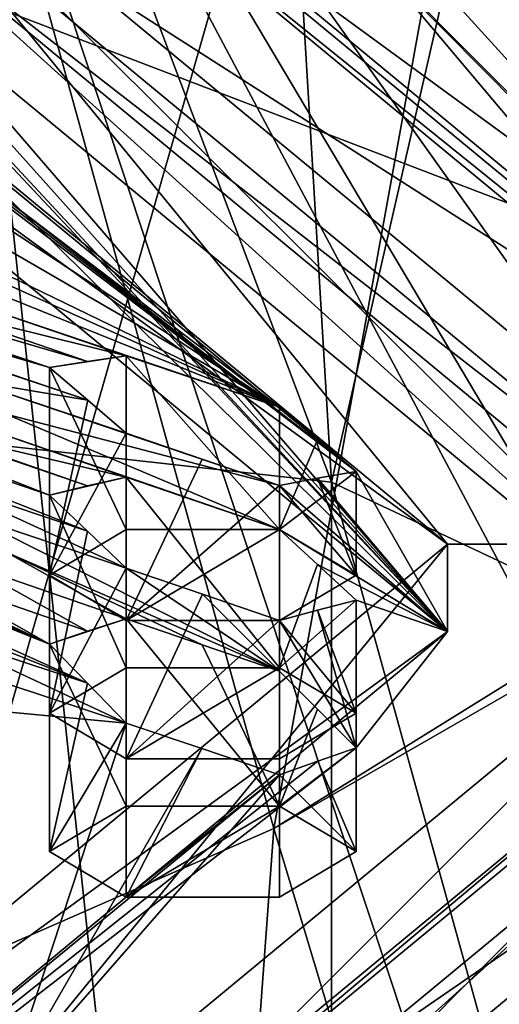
# Model space of a CAD drawing. Header units: millimetres. Extents: x -128 to 128, y 0 to 228.
# Tile 216 of 233: x 4.727 to 5.593, y 200.308 to 202.086. Entities that reach past the tile are written whole.
import ezdxf

# ---------------------------------------------------------------- set-up
doc = ezdxf.new("R2010")
doc.units = ezdxf.units.MM
doc.header["$LTSCALE"] = 65.185185
for name, color, linetype in [('101', 7, 'CONTINUOUS'), ('106', 7, 'CONTINUOUS'), ('109', 7, 'CONTINUOUS'), ('111', 7, 'CONTINUOUS'), ('117', 7, 'CONTINUOUS'), ('121', 7, 'CONTINUOUS'), ('210', 7, 'CONTINUOUS'), ('212', 7, 'CONTINUOUS'), ('214', 7, 'CONTINUOUS'), ('223', 7, 'CONTINUOUS'), ('225', 7, 'CONTINUOUS'), ('226', 7, 'CONTINUOUS'), ('228', 7, 'CONTINUOUS'), ('2282', 7, 'CONTINUOUS'), ('229', 7, 'CONTINUOUS'), ('230', 7, 'CONTINUOUS'), ('258', 7, 'CONTINUOUS'), ('269', 7, 'CONTINUOUS'), ('278', 7, 'CONTINUOUS'), ('608', 7, 'CONTINUOUS'), ('610', 7, 'CONTINUOUS'), ('612', 7, 'CONTINUOUS'), ('635', 7, 'CONTINUOUS'), ('773', 7, 'CONTINUOUS'), ('777', 7, 'CONTINUOUS'), ('778', 7, 'CONTINUOUS'), ('779', 7, 'CONTINUOUS'), ('780', 7, 'CONTINUOUS'), ('781', 7, 'CONTINUOUS'), ('906', 7, 'CONTINUOUS'), ('907', 7, 'CONTINUOUS'), ('909', 7, 'CONTINUOUS'), ('911', 7, 'CONTINUOUS'), ('912', 7, 'CONTINUOUS'), ('913', 7, 'CONTINUOUS'), ('914', 7, 'CONTINUOUS'), ('916', 7, 'CONTINUOUS'), ('917', 7, 'CONTINUOUS'), ('918', 7, 'CONTINUOUS'), ('919', 7, 'CONTINUOUS'), ('923', 7, 'CONTINUOUS'), ('98', 7, 'CONTINUOUS')]:
    doc.layers.add(name, color=color, linetype=linetype)

msp = doc.modelspace()

# ---------------------------------------------------------------- linework, layer by layer
at = {"layer": '101', "linetype": 'CONTINUOUS'}
for points in [[(3.75, 202.4661, -3.7172), (6.4952, 201.4156, -1.1809), (3.75, 214.3161, 4.2041), (3.75, 202.4661, -3.7172)], [(3.75, 214.3161, 4.2041), (6.4952, 201.4156, -1.1809), (6.4952, 212.3742, 6.1445), (3.75, 214.3161, 4.2041)], [(6.4952, 198.5454, 5.7482), (3.75, 197.4949, 8.2844), (6.4952, 207.0688, 11.4457), (6.4952, 198.5454, 5.7482)], [(6.4952, 207.0688, 11.4457), (3.75, 197.4949, 8.2844), (3.75, 205.1269, 13.3861), (6.4952, 207.0688, 11.4457)], [(3.75, 202.4661, -3.7172), (4.4084, 188.5, -6.0676), (6.4952, 201.4156, -1.1809), (3.75, 202.4661, -3.7172)], [(4.4084, 188.5, -6.0676), (7.1329, 188.5, -2.3176), (6.4952, 201.4156, -1.1809), (4.4084, 188.5, -6.0676)]]:
    msp.add_3dface(points, dxfattribs=at)
at = {"layer": '106', "linetype": 'CONTINUOUS'}
for points in [[(4.5, 214.4248, 130.5758), (0, 215.2519, 131.4531), (5.2901, 201.2509, 138.1075), (4.5, 214.4248, 130.5758)], [(5.2901, 201.2509, 138.1075), (0, 215.2519, 131.4531), (0, 201.8388, 139.7227), (5.2901, 201.2509, 138.1075)], [(7.7942, 212.1651, 128.1787), (4.5, 214.4248, 130.5758), (5.2901, 201.2509, 138.1075), (7.7942, 212.1651, 128.1787)], [(8.5595, 199.7118, 133.8789), (7.7942, 212.1651, 128.1787), (5.2901, 201.2509, 138.1075), (8.5595, 199.7118, 133.8789)], [(4.5, 203.7319, 119.2328), (7.7942, 205.9916, 121.6298), (5.2901, 196.2703, 124.4234), (4.5, 203.7319, 119.2328)], [(5.2901, 196.2703, 124.4234), (7.7942, 205.9916, 121.6298), (8.5595, 197.8094, 128.652), (5.2901, 196.2703, 124.4234)], [(0, 195.6824, 122.8082), (4.5, 203.7319, 119.2328), (5.2901, 196.2703, 124.4234), (0, 195.6824, 122.8082)]]:
    msp.add_3dface(points, dxfattribs=at)
at = {"layer": '109', "linetype": 'CONTINUOUS'}
for points in [[(3.75, 205.8232, 118.9612), (5.1861, 200.6257, 124.458), (6.4952, 207.8464, 120.8166), (3.75, 205.8232, 118.9612)], [(6.4952, 207.8464, 120.8166), (5.1861, 200.6257, 124.458), (7.3337, 201.9575, 128.117), (6.4952, 207.8464, 120.8166)], [(2.8371, 199.596, 123.2865), (5.1861, 200.6257, 124.458), (3.75, 205.8232, 118.9612), (2.8371, 199.596, 123.2865)]]:
    msp.add_3dface(points, dxfattribs=at)
at = {"layer": '111', "linetype": 'CONTINUOUS'}
for points in [[(5.2901, 201.2509, 138.1075), (0, 201.8388, 139.7227), (5.2898, 190.9904, 141.8422), (5.2901, 201.2509, 138.1075)], [(0, 201.8388, 139.7227), (0, 191.5782, 143.4572), (5.2898, 190.9904, 141.8422), (0, 201.8388, 139.7227)], [(5.2901, 201.2509, 138.1075), (5.2898, 190.9904, 141.8422), (8.5597, 189.451, 137.6128), (5.2901, 201.2509, 138.1075)], [(8.5595, 199.7118, 133.8789), (5.2901, 201.2509, 138.1075), (8.5597, 189.451, 137.6128), (8.5595, 199.7118, 133.8789)]]:
    msp.add_3dface(points, dxfattribs=at)
at = {"layer": '117', "linetype": 'CONTINUOUS'}
msp.add_3dface([(7.3337, 201.9575, 128.117), (5.1861, 200.6257, 124.458), (7.5359, 201.9767, 128.1699), (7.3337, 201.9575, 128.117)], dxfattribs=at)
at = {"layer": '121', "linetype": 'CONTINUOUS'}
for points in [[(4.3895, 204.7799, 135.8716), (7.2352, 203.5454, 132.4798), (4.5553, 196.3349, 138.8206), (4.3895, 204.7799, 135.8716)], [(4.5553, 196.3349, 138.8206), (7.2352, 203.5454, 132.4798), (7.3707, 195.0096, 135.1793), (4.5553, 196.3349, 138.8206)], [(7.5359, 201.9767, 128.1699), (5.1861, 200.6257, 124.458), (7.3707, 193.3714, 130.6784), (7.5359, 201.9767, 128.1699)], [(5.1861, 200.6257, 124.458), (2.8371, 199.596, 123.2865), (4.5553, 192.046, 127.0371), (5.1861, 200.6257, 124.458)], [(7.3707, 193.3714, 130.6784), (5.1861, 200.6257, 124.458), (4.5553, 192.046, 127.0371), (7.3707, 193.3714, 130.6784)]]:
    msp.add_3dface(points, dxfattribs=at)
at = {"layer": '210', "color": 9, "linetype": 'CONTINUOUS'}
for points in [[(4.7805, 200.8335, 130.511), (4.919, 200.9156, 130.7365), (4.919, 200.7514, 130.2855), (4.7805, 200.8335, 130.511)], [(4.919, 200.7514, 130.2855), (4.919, 200.9156, 130.7365), (5.1962, 200.9156, 130.7365), (4.919, 200.7514, 130.2855)], [(5.1962, 200.7514, 130.2855), (4.919, 200.7514, 130.2855), (5.1962, 200.9156, 130.7365), (5.1962, 200.7514, 130.2855)], [(5.3347, 200.8335, 130.511), (5.1962, 200.7514, 130.2855), (5.1962, 200.9156, 130.7365), (5.3347, 200.8335, 130.511)]]:
    msp.add_3dface(points, dxfattribs=at)
at = {"layer": '212', "color": 9, "linetype": 'CONTINUOUS'}
for points in [[(4.7805, 201.0831, 131.197), (4.919, 201.1652, 131.4225), (4.919, 201.0011, 130.9714), (4.7805, 201.0831, 131.197)], [(4.919, 201.0011, 130.9714), (4.919, 201.1652, 131.4225), (5.1962, 201.1652, 131.4225), (4.919, 201.0011, 130.9714)], [(5.1962, 201.0011, 130.9714), (4.919, 201.0011, 130.9714), (5.1962, 201.1652, 131.4225), (5.1962, 201.0011, 130.9714)], [(5.3347, 201.0831, 131.197), (5.1962, 201.0011, 130.9714), (5.1962, 201.1652, 131.4225), (5.3347, 201.0831, 131.197)]]:
    msp.add_3dface(points, dxfattribs=at)
at = {"layer": '214', "color": 9, "linetype": 'CONTINUOUS'}
for points in [[(4.7805, 200.5838, 129.825), (4.919, 200.6659, 130.0505), (4.919, 200.5017, 129.5995), (4.7805, 200.5838, 129.825)], [(4.919, 200.6659, 130.0505), (5.1962, 200.6659, 130.0505), (4.919, 200.5017, 129.5995), (4.919, 200.6659, 130.0505)], [(4.919, 200.5017, 129.5995), (5.1962, 200.6659, 130.0505), (5.1962, 200.5017, 129.5995), (4.919, 200.5017, 129.5995)], [(5.1962, 200.5017, 129.5995), (5.1962, 200.6659, 130.0505), (5.3347, 200.5838, 129.825), (5.1962, 200.5017, 129.5995)]]:
    msp.add_3dface(points, dxfattribs=at)
at = {"layer": '223', "color": 9, "linetype": 'CONTINUOUS'}
for points in [[(3.8891, 202.3112, 134.1118), (5.5, 200.9811, 130.4573), (4.564, 201.9877, 133.0652), (3.8891, 202.3112, 134.1118)], [(4.564, 201.9877, 133.0652), (5.5, 200.9811, 130.4573), (4.6332, 201.9473, 132.9523), (4.564, 201.9877, 133.0652)], [(4.6332, 201.9473, 132.9523), (5.5, 200.9811, 130.4573), (4.7025, 201.9056, 132.8397), (4.6332, 201.9473, 132.9523)], [(4.6319, 201.9048, 132.7099), (5.5, 200.9811, 130.4573), (4.564, 201.9037, 132.585), (4.6319, 201.9048, 132.7099)], [(4.564, 201.9037, 132.585), (5.5, 200.9811, 130.4573), (5.3347, 201.2703, 131.1288), (4.564, 201.9037, 132.585)], [(4.564, 201.8552, 132.3366), (4.564, 201.9037, 132.585), (5.3347, 201.2703, 131.1288), (4.564, 201.8552, 132.3366)], [(4.7025, 201.9056, 132.8397), (5.5, 200.9811, 130.4573), (4.6319, 201.9048, 132.7099), (4.7025, 201.9056, 132.8397)], [(4.6333, 201.8088, 132.2258), (4.564, 201.8552, 132.3366), (5.3347, 201.2703, 131.1288), (4.6333, 201.8088, 132.2258)], [(4.7025, 201.7611, 132.1155), (4.6333, 201.8088, 132.2258), (5.3347, 201.2703, 131.1288), (4.7025, 201.7611, 132.1155)], [(4.564, 201.7519, 131.8634), (4.6322, 201.7567, 131.9874), (5.1962, 201.3861, 131.3421), (4.564, 201.7519, 131.8634)], [(4.564, 201.6924, 131.619), (4.564, 201.7519, 131.8634), (5.1962, 201.3861, 131.3421), (4.564, 201.6924, 131.619)], [(4.6322, 201.7567, 131.9874), (4.7025, 201.7611, 132.1155), (5.1962, 201.3861, 131.3421), (4.6322, 201.7567, 131.9874)], [(5.1962, 201.3861, 131.3421), (4.7025, 201.7611, 132.1155), (5.3347, 201.2703, 131.1288), (5.1962, 201.3861, 131.3421)], [(4.0703, 201.6975, 130.9733), (4.7805, 201.4579, 131.0606), (4.0003, 201.6865, 130.8484), (4.0703, 201.6975, 130.9733)], [(4.564, 201.5665, 131.1541), (4.8491, 201.4688, 131.1831), (4.0703, 201.6975, 130.9733), (4.564, 201.5665, 131.1541)], [(4.8491, 201.4688, 131.1831), (4.7805, 201.4579, 131.0606), (4.0703, 201.6975, 130.9733), (4.8491, 201.4688, 131.1831)], [(4.8497, 201.3991, 130.9544), (4.2868, 201.5884, 130.88), (4.0003, 201.6865, 130.8484), (4.8497, 201.3991, 130.9544)], [(4.7805, 201.4579, 131.0606), (4.8497, 201.3991, 130.9544), (4.0003, 201.6865, 130.8484), (4.7805, 201.4579, 131.0606)], [(4.6332, 201.6395, 131.5106), (4.564, 201.6924, 131.619), (5.1962, 201.3861, 131.3421), (4.6332, 201.6395, 131.5106)], [(4.7025, 201.5853, 131.4026), (4.6332, 201.6395, 131.5106), (5.1962, 201.3861, 131.3421), (4.7025, 201.5853, 131.4026)], [(4.424, 201.5419, 130.897), (4.2868, 201.5884, 130.88), (4.8497, 201.3991, 130.9544), (4.424, 201.5419, 130.897)], [(4.564, 201.5665, 131.1541), (4.6325, 201.5762, 131.2769), (4.919, 201.4791, 131.3082), (4.564, 201.5665, 131.1541)], [(4.6325, 201.5762, 131.2769), (4.7025, 201.5853, 131.4026), (5.1962, 201.3861, 131.3421), (4.6325, 201.5762, 131.2769)], [(4.919, 201.4791, 131.3082), (4.6325, 201.5762, 131.2769), (5.1962, 201.3861, 131.3421), (4.919, 201.4791, 131.3082)], [(4.564, 201.5665, 131.1541), (4.919, 201.4791, 131.3082), (4.8491, 201.4688, 131.1831), (4.564, 201.5665, 131.1541)], [(4.564, 201.4945, 130.9142), (4.424, 201.5419, 130.897), (4.8497, 201.3991, 130.9544), (4.564, 201.4945, 130.9142)], [(4.564, 201.3434, 130.4584), (4.8494, 201.2439, 130.4887), (4.0008, 201.5344, 130.3841), (4.564, 201.3434, 130.4584)], [(4.8494, 201.2439, 130.4887), (4.7805, 201.2272, 130.3677), (4.0008, 201.5344, 130.3841), (4.8494, 201.2439, 130.4887)], [(4.0008, 201.5344, 130.3841), (4.7805, 201.2272, 130.3677), (4.0703, 201.4701, 130.2793), (4.0008, 201.5344, 130.3841)], [(4.6331, 201.4349, 130.8085), (4.564, 201.4945, 130.9142), (4.8497, 201.3991, 130.9544), (4.6331, 201.4349, 130.8085)], [(4.7805, 201.2272, 130.3677), (4.8494, 201.1622, 130.2642), (4.0703, 201.4701, 130.2793), (4.7805, 201.2272, 130.3677)], [(4.8494, 201.1622, 130.2642), (4.564, 201.2579, 130.2235), (4.0703, 201.4701, 130.2793), (4.8494, 201.1622, 130.2642)], [(4.7025, 201.3738, 130.7027), (4.6331, 201.4349, 130.8085), (5.1962, 201.2447, 130.8828), (4.7025, 201.3738, 130.7027)], [(5.1962, 201.2447, 130.8828), (4.6331, 201.4349, 130.8085), (5.0566, 201.2922, 130.8655), (5.1962, 201.2447, 130.8828)], [(5.0566, 201.2922, 130.8655), (4.6331, 201.4349, 130.8085), (4.919, 201.339, 130.8484), (5.0566, 201.2922, 130.8655)], [(4.919, 201.339, 130.8484), (4.6331, 201.4349, 130.8085), (4.8497, 201.3991, 130.9544), (4.919, 201.339, 130.8484)], [(5.2654, 201.3288, 131.2354), (5.1962, 201.3861, 131.3421), (5.3347, 201.2703, 131.1288), (5.2654, 201.3288, 131.2354)], [(4.564, 201.3434, 130.4584), (4.6328, 201.359, 130.5797), (4.919, 201.2599, 130.6112), (4.564, 201.3434, 130.4584)], [(4.6328, 201.359, 130.5797), (4.7025, 201.3738, 130.7027), (5.1962, 201.1652, 130.6456), (4.6328, 201.359, 130.5797)], [(4.919, 201.2599, 130.6112), (4.6328, 201.359, 130.5797), (5.1962, 201.1652, 130.6456), (4.919, 201.2599, 130.6112)], [(5.1962, 201.1652, 130.6456), (4.7025, 201.3738, 130.7027), (5.1962, 201.2447, 130.8828), (5.1962, 201.1652, 130.6456)], [(4.564, 201.3434, 130.4584), (4.919, 201.2599, 130.6112), (4.8494, 201.2439, 130.4887), (4.564, 201.3434, 130.4584)], [(4.7805, 200.9585, 129.6886), (4.8491, 200.8881, 129.5877), (4.0003, 201.2701, 129.7043), (4.7805, 200.9585, 129.6886)], [(4.0003, 201.2701, 129.7043), (4.8491, 200.8881, 129.5877), (4.0703, 201.1982, 129.6014), (4.0003, 201.2701, 129.7043)], [(4.7805, 200.9585, 129.6886), (4.0003, 201.2701, 129.7043), (4.2868, 201.1746, 129.743), (4.7805, 200.9585, 129.6886)], [(5.3347, 201.2703, 131.1288), (5.5, 200.9811, 130.4573), (5.265, 201.2578, 131.0048), (5.3347, 201.2703, 131.1288)], [(4.8494, 201.1622, 130.2642), (4.919, 201.0957, 130.1601), (4.564, 201.2579, 130.2235), (4.8494, 201.1622, 130.2642)], [(4.564, 201.2579, 130.2235), (4.919, 201.0957, 130.1601), (4.6328, 201.1919, 130.1205), (4.564, 201.2579, 130.2235)], [(5.265, 201.2578, 131.0048), (5.5, 200.9811, 130.4573), (5.1962, 201.2447, 130.8828), (5.265, 201.2578, 131.0048)], [(5.5, 200.9811, 130.4573), (5.1962, 201.1652, 130.6456), (5.1962, 201.2447, 130.8828), (5.5, 200.9811, 130.4573)], [(4.0703, 201.1982, 129.6014), (4.8491, 200.8881, 129.5877), (4.564, 200.9816, 129.5472), (4.0703, 201.1982, 129.6014)], [(4.919, 201.0957, 130.1601), (5.1962, 200.9095, 129.9619), (4.6328, 201.1919, 130.1205), (4.919, 201.0957, 130.1601)], [(4.6328, 201.1919, 130.1205), (5.1962, 200.9095, 129.9619), (4.7025, 201.1242, 130.0168), (4.6328, 201.1919, 130.1205)], [(4.424, 201.1281, 129.7599), (4.7805, 200.9585, 129.6886), (4.2868, 201.1746, 129.743), (4.424, 201.1281, 129.7599)], [(5.1962, 201.1652, 130.6456), (5.5, 200.9811, 130.4573), (5.2652, 201.1021, 130.5413), (5.1962, 201.1652, 130.6456)], [(4.564, 201.0807, 129.7772), (4.7805, 200.9585, 129.6886), (4.424, 201.1281, 129.7599), (4.564, 201.0807, 129.7772)], [(4.7025, 201.1242, 130.0168), (4.919, 201.0039, 129.9275), (4.6331, 201.103, 129.8966), (4.7025, 201.1242, 130.0168)], [(5.1962, 200.9095, 129.9619), (5.0566, 200.957, 129.9446), (4.7025, 201.1242, 130.0168), (5.1962, 200.9095, 129.9619)], [(5.0566, 200.957, 129.9446), (4.919, 201.0039, 129.9275), (4.7025, 201.1242, 130.0168), (5.0566, 200.957, 129.9446)], [(4.6331, 201.103, 129.8966), (4.8496, 200.9817, 129.8077), (4.564, 201.0807, 129.7772), (4.6331, 201.103, 129.8966)], [(4.919, 201.0039, 129.9275), (4.8496, 200.9817, 129.8077), (4.6331, 201.103, 129.8966), (4.919, 201.0039, 129.9275)], [(5.057, 201.0486, 130.1773), (5.1962, 200.9095, 129.9619), (4.919, 201.0957, 130.1601), (5.057, 201.0486, 130.1773)], [(5.2652, 201.1021, 130.5413), (5.5, 200.9811, 130.4573), (5.3347, 201.0376, 130.4367), (5.2652, 201.1021, 130.5413)], [(4.8496, 200.9817, 129.8077), (4.7805, 200.9585, 129.6886), (4.564, 201.0807, 129.7772), (4.8496, 200.9817, 129.8077)], [(5.3347, 200.7709, 129.7569), (5.1962, 200.9095, 129.9619), (5.057, 201.0486, 130.1773), (5.3347, 200.7709, 129.7569)], [(5.1962, 201.001, 130.1946), (5.3347, 200.7709, 129.7569), (5.057, 201.0486, 130.1773), (5.1962, 201.001, 130.1946)], [(5.3347, 201.0376, 130.4367), (5.3347, 200.7709, 129.7569), (5.2652, 201.0197, 130.3151), (5.3347, 201.0376, 130.4367)], [(5.5, 200.9811, 130.4573), (5.3347, 200.7709, 129.7569), (5.3347, 201.0376, 130.4367), (5.5, 200.9811, 130.4573)], [(5.2652, 201.0197, 130.3151), (5.3347, 200.7709, 129.7569), (5.1962, 201.001, 130.1946), (5.2652, 201.0197, 130.3151)], [(5.5, 200.9811, 130.4573), (3.8891, 199.6509, 126.8027), (5.3347, 200.7709, 129.7569), (5.5, 200.9811, 130.4573)], [(4.8491, 200.8881, 129.5877), (4.919, 200.8156, 129.4852), (4.564, 200.9816, 129.5472), (4.8491, 200.8881, 129.5877)], [(4.564, 200.9816, 129.5472), (4.919, 200.8156, 129.4852), (4.6325, 200.9102, 129.4469), (4.564, 200.9816, 129.5472)], [(4.6325, 200.9102, 129.4469), (4.919, 200.8156, 129.4852), (4.7025, 200.8363, 129.3447), (4.6325, 200.9102, 129.4469)], [(5.265, 200.8411, 129.8599), (5.1962, 200.9095, 129.9619), (5.3347, 200.7709, 129.7569), (5.265, 200.8411, 129.8599)], [(4.7025, 200.8363, 129.3447), (4.919, 200.8156, 129.4852), (4.7025, 200.1579, 128.0379), (4.7025, 200.8363, 129.3447)], [(4.919, 200.8156, 129.4852), (5.056, 200.7696, 129.502), (4.7025, 200.1579, 128.0379), (4.919, 200.8156, 129.4852)], [(5.3347, 200.7709, 129.7569), (3.8891, 199.6509, 126.8027), (5.2654, 200.7473, 129.6377), (5.3347, 200.7709, 129.7569)], [(5.056, 200.7696, 129.502), (5.1962, 200.7225, 129.5191), (4.7025, 200.1579, 128.0379), (5.056, 200.7696, 129.502)], [(5.2654, 200.7473, 129.6377), (3.8891, 199.6509, 126.8027), (5.1962, 200.7225, 129.5191), (5.2654, 200.7473, 129.6377)], [(5.1962, 200.7225, 129.5191), (3.8891, 199.6509, 126.8027), (4.7025, 200.1579, 128.0379), (5.1962, 200.7225, 129.5191)]]:
    msp.add_3dface(points, dxfattribs=at)
at = {"layer": '225', "color": 9, "linetype": 'CONTINUOUS'}
for points in [[(4.7906, 202.6599, 134.9443), (6.4899, 202.1761, 132.884), (6.2593, 201.9082, 132.8789), (4.7906, 202.6599, 134.9443)], [(6.4899, 200.3366, 127.8301), (4.9662, 199.557, 125.6881), (4.7906, 199.3829, 125.9408), (6.4899, 200.3366, 127.8301)], [(6.2593, 200.1347, 128.0063), (6.4899, 200.3366, 127.8301), (4.7906, 199.3829, 125.9408), (6.2593, 200.1347, 128.0063)]]:
    msp.add_3dface(points, dxfattribs=at)
at = {"layer": '226', "color": 9, "linetype": 'CONTINUOUS'}
for points in [[(4.4084, 196.4013, 138.5812), (7.1329, 195.1188, 135.0573), (4.4084, 203.3316, 136.0588), (4.4084, 196.4013, 138.5812)], [(4.4084, 203.3316, 136.0588), (7.1329, 195.1188, 135.0573), (6.6422, 199.1338, 134.8361), (4.4084, 203.3316, 136.0588)], [(7.1329, 202.049, 132.535), (4.4084, 203.3316, 136.0588), (7.0988, 200.577, 133.1798), (7.1329, 202.049, 132.535)], [(7.0988, 200.577, 133.1798), (4.4084, 203.3316, 136.0588), (6.9482, 200.5402, 133.6226), (7.0988, 200.577, 133.1798)], [(6.9482, 200.5402, 133.6226), (4.4084, 203.3316, 136.0588), (6.8224, 200.4709, 133.9581), (6.9482, 200.5402, 133.6226)], [(6.8224, 200.4709, 133.9581), (4.4084, 203.3316, 136.0588), (6.6419, 200.1957, 134.4503), (6.8224, 200.4709, 133.9581)], [(6.6419, 200.1957, 134.4503), (4.4084, 203.3316, 136.0588), (6.5562, 199.7197, 134.7924), (6.6419, 200.1957, 134.4503)], [(6.5562, 199.7197, 134.7924), (4.4084, 203.3316, 136.0588), (6.6422, 199.1338, 134.8361), (6.5562, 199.7197, 134.7924)], [(7.1329, 200.4636, 128.1792), (4.4084, 192.2508, 127.1778), (4.4084, 199.1811, 124.6554), (7.1329, 200.4636, 128.1792)], [(4.4084, 192.2508, 127.1778), (7.1329, 200.4636, 128.1792), (6.6422, 197.8141, 127.9034), (4.4084, 192.2508, 127.1778)]]:
    msp.add_3dface(points, dxfattribs=at)
at = {"layer": '228', "color": 9, "linetype": 'CONTINUOUS'}
for points in [[(4.2956, 202.3027, 134.5476), (4.4065, 202.3406, 134.6517), (6.075, 200.8335, 130.511), (4.2956, 202.3027, 134.5476)], [(4.4065, 202.3406, 134.6517), (6.2317, 200.8335, 130.511), (6.075, 200.8335, 130.511), (4.4065, 202.3406, 134.6517)], [(6.075, 200.8335, 130.511), (4.4065, 199.3264, 126.3702), (4.2956, 199.3642, 126.4743), (6.075, 200.8335, 130.511)], [(6.2317, 200.8335, 130.511), (4.4065, 199.3264, 126.3702), (6.075, 200.8335, 130.511), (6.2317, 200.8335, 130.511)]]:
    msp.add_3dface(points, dxfattribs=at)
at = {"layer": '2282', "color": 9, "linetype": 'CONTINUOUS'}
for points in [[(3.8891, 202.3112, 134.1118), (3.8891, 202.469, 134.0544), (5.5, 201.1389, 130.3998), (3.8891, 202.3112, 134.1118)], [(5.5, 200.9811, 130.4573), (3.8891, 202.3112, 134.1118), (5.5, 201.1389, 130.3998), (5.5, 200.9811, 130.4573)], [(5.5, 200.9811, 130.4573), (5.5, 201.1389, 130.3998), (3.8891, 199.8087, 126.7453), (5.5, 200.9811, 130.4573)], [(3.8891, 199.6509, 126.8027), (5.5, 200.9811, 130.4573), (3.8891, 199.8087, 126.7453), (3.8891, 199.6509, 126.8027)]]:
    msp.add_3dface(points, dxfattribs=at)
at = {"layer": '229', "color": 9, "linetype": 'CONTINUOUS'}
for points in [[(4.7906, 202.6599, 134.9443), (6.2593, 201.9082, 132.8789), (4.7906, 202.472, 135.0127), (4.7906, 202.6599, 134.9443)], [(6.2593, 201.9082, 132.8789), (6.775, 201.0214, 130.4426), (4.7906, 202.472, 135.0127), (6.2593, 201.9082, 132.8789)], [(4.7906, 202.472, 135.0127), (6.775, 201.0214, 130.4426), (6.775, 200.8335, 130.511), (4.7906, 202.472, 135.0127)], [(6.2593, 200.1347, 128.0063), (4.7906, 199.3829, 125.9408), (6.775, 200.8335, 130.511), (6.2593, 200.1347, 128.0063)], [(6.775, 200.8335, 130.511), (4.7906, 199.3829, 125.9408), (4.7906, 199.195, 126.0092), (6.775, 200.8335, 130.511)]]:
    msp.add_3dface(points, dxfattribs=at)
at = {"layer": '230', "color": 9, "linetype": 'CONTINUOUS'}
for points in [[(4.7906, 202.472, 135.0127), (6.775, 200.8335, 130.511), (4.7553, 202.4599, 134.9795), (4.7906, 202.472, 135.0127)], [(4.7553, 202.4599, 134.9795), (6.775, 200.8335, 130.511), (6.725, 200.8335, 130.511), (4.7553, 202.4599, 134.9795)], [(6.725, 200.8335, 130.511), (4.7906, 199.195, 126.0092), (4.7553, 199.2071, 126.0425), (6.725, 200.8335, 130.511)], [(6.775, 200.8335, 130.511), (4.7906, 199.195, 126.0092), (6.725, 200.8335, 130.511), (6.775, 200.8335, 130.511)]]:
    msp.add_3dface(points, dxfattribs=at)
at = {"layer": '258', "color": 9, "linetype": 'CONTINUOUS'}
for points in [[(4.2956, 202.3027, 134.5476), (6.075, 200.8335, 130.511), (4.2956, 202.6081, 134.4365), (4.2956, 202.3027, 134.5476)], [(4.2956, 202.6081, 134.4365), (6.075, 200.8335, 130.511), (6.075, 201.1389, 130.3998), (4.2956, 202.6081, 134.4365)], [(6.075, 200.8335, 130.511), (4.2956, 199.3642, 126.4743), (6.075, 201.1389, 130.3998), (6.075, 200.8335, 130.511)], [(6.075, 201.1389, 130.3998), (4.2956, 199.3642, 126.4743), (4.2956, 199.6696, 126.3632), (6.075, 201.1389, 130.3998)]]:
    msp.add_3dface(points, dxfattribs=at)
at = {"layer": '269', "color": 9, "linetype": 'CONTINUOUS'}
for points in [[(4.5015, 202.7262, 134.6149), (6.3677, 201.1859, 130.3827), (4.331, 202.4884, 134.5176), (4.5015, 202.7262, 134.6149)], [(4.331, 202.4884, 134.5176), (6.3677, 201.1859, 130.3827), (6.125, 201.0071, 130.4478), (4.331, 202.4884, 134.5176)], [(6.3677, 201.1859, 130.3827), (4.5015, 199.6455, 126.1505), (6.125, 201.0071, 130.4478), (6.3677, 201.1859, 130.3827)], [(6.125, 201.0071, 130.4478), (4.5015, 199.6455, 126.1505), (4.331, 199.5258, 126.378), (6.125, 201.0071, 130.4478)]]:
    msp.add_3dface(points, dxfattribs=at)
at = {"layer": '278', "color": 9, "linetype": 'CONTINUOUS'}
for points in [[(4.7553, 202.4599, 134.9795), (6.725, 200.8335, 130.511), (4.7553, 202.8123, 134.8513), (4.7553, 202.4599, 134.9795)], [(4.7553, 202.8123, 134.8513), (6.725, 200.8335, 130.511), (6.725, 201.1859, 130.3827), (4.7553, 202.8123, 134.8513)], [(6.725, 200.8335, 130.511), (4.7553, 199.2071, 126.0425), (6.725, 201.1859, 130.3827), (6.725, 200.8335, 130.511)], [(6.725, 201.1859, 130.3827), (4.7553, 199.2071, 126.0425), (4.7553, 199.5594, 125.9142), (6.725, 201.1859, 130.3827)]]:
    msp.add_3dface(points, dxfattribs=at)
at = {"layer": '608', "color": 9, "linetype": 'CONTINUOUS'}
for points in [[(4.4065, 202.3406, 134.6517), (4.331, 202.4884, 134.5176), (6.125, 201.0071, 130.4478), (4.4065, 202.3406, 134.6517)], [(6.2317, 200.8335, 130.511), (4.4065, 202.3406, 134.6517), (6.125, 201.0071, 130.4478), (6.2317, 200.8335, 130.511)], [(6.2317, 200.8335, 130.511), (6.125, 201.0071, 130.4478), (4.331, 199.5258, 126.378), (6.2317, 200.8335, 130.511)], [(4.4065, 199.3264, 126.3702), (6.2317, 200.8335, 130.511), (4.331, 199.5258, 126.378), (4.4065, 199.3264, 126.3702)]]:
    msp.add_3dface(points, dxfattribs=at)
at = {"layer": '610', "color": 9, "linetype": 'CONTINUOUS'}
for points in [[(6.3677, 201.1859, 130.3827), (4.5015, 202.7262, 134.6149), (4.7553, 202.8123, 134.8513), (6.3677, 201.1859, 130.3827)], [(6.3677, 201.1859, 130.3827), (4.7553, 202.8123, 134.8513), (6.725, 201.1859, 130.3827), (6.3677, 201.1859, 130.3827)], [(4.5015, 199.6455, 126.1505), (6.3677, 201.1859, 130.3827), (4.7553, 199.5594, 125.9142), (4.5015, 199.6455, 126.1505)], [(6.3677, 201.1859, 130.3827), (6.725, 201.1859, 130.3827), (4.7553, 199.5594, 125.9142), (6.3677, 201.1859, 130.3827)]]:
    msp.add_3dface(points, dxfattribs=at)
at = {"layer": '612', "color": 9, "linetype": 'CONTINUOUS'}
for points in [[(3.8891, 202.469, 134.0544), (4.2956, 202.6081, 134.4365), (5.5, 201.1389, 130.3998), (3.8891, 202.469, 134.0544)], [(4.2956, 202.6081, 134.4365), (6.075, 201.1389, 130.3998), (5.5, 201.1389, 130.3998), (4.2956, 202.6081, 134.4365)], [(5.5, 201.1389, 130.3998), (4.2956, 199.6696, 126.3632), (3.8891, 199.8087, 126.7453), (5.5, 201.1389, 130.3998)], [(6.075, 201.1389, 130.3998), (4.2956, 199.6696, 126.3632), (5.5, 201.1389, 130.3998), (6.075, 201.1389, 130.3998)]]:
    msp.add_3dface(points, dxfattribs=at)
at = {"layer": '635', "color": 9, "linetype": 'CONTINUOUS'}
for points in [[(4.9662, 202.9557, 135.0261), (4.4084, 203.3316, 136.0588), (7.1329, 202.049, 132.535), (4.9662, 202.9557, 135.0261)], [(6.4899, 202.1761, 132.884), (4.9662, 202.9557, 135.0261), (7.1329, 202.049, 132.535), (6.4899, 202.1761, 132.884)], [(6.4899, 200.3366, 127.8301), (7.1329, 200.4636, 128.1792), (4.4084, 199.1811, 124.6554), (6.4899, 200.3366, 127.8301)], [(4.9662, 199.557, 125.6881), (6.4899, 200.3366, 127.8301), (4.4084, 199.1811, 124.6554), (4.9662, 199.557, 125.6881)]]:
    msp.add_3dface(points, dxfattribs=at)
at = {"layer": '773', "color": 9, "linetype": 'CONTINUOUS'}
for points in [[(5.1962, 200.6659, 130.0505), (5.1962, 200.9095, 129.9619), (5.265, 200.8411, 129.8599), (5.1962, 200.6659, 130.0505)], [(5.1962, 200.6659, 130.0505), (5.265, 200.8411, 129.8599), (5.3347, 200.7709, 129.7569), (5.1962, 200.6659, 130.0505)], [(5.3347, 200.5838, 129.825), (5.1962, 200.6659, 130.0505), (5.3347, 200.7709, 129.7569), (5.3347, 200.5838, 129.825)]]:
    msp.add_3dface(points, dxfattribs=at)
at = {"layer": '777', "color": 9, "linetype": 'CONTINUOUS'}
for points in [[(4.919, 200.5017, 129.5995), (5.056, 200.7696, 129.502), (4.919, 200.8156, 129.4852), (4.919, 200.5017, 129.5995)], [(4.919, 200.5017, 129.5995), (5.1962, 200.7225, 129.5191), (5.056, 200.7696, 129.502), (4.919, 200.5017, 129.5995)], [(4.919, 200.5017, 129.5995), (5.1962, 200.5017, 129.5995), (5.1962, 200.7225, 129.5191), (4.919, 200.5017, 129.5995)]]:
    msp.add_3dface(points, dxfattribs=at)
at = {"layer": '778', "color": 9, "linetype": 'CONTINUOUS'}
for points in [[(5.3347, 200.5838, 129.825), (5.3347, 200.7709, 129.7569), (5.2654, 200.7473, 129.6377), (5.3347, 200.5838, 129.825)], [(5.3347, 200.5838, 129.825), (5.2654, 200.7473, 129.6377), (5.1962, 200.7225, 129.5191), (5.3347, 200.5838, 129.825)], [(5.1962, 200.5017, 129.5995), (5.3347, 200.5838, 129.825), (5.1962, 200.7225, 129.5191), (5.1962, 200.5017, 129.5995)]]:
    msp.add_3dface(points, dxfattribs=at)
at = {"layer": '779', "color": 9, "linetype": 'CONTINUOUS'}
for points in [[(4.7805, 200.5838, 129.825), (4.8491, 200.8881, 129.5877), (4.7805, 200.9585, 129.6886), (4.7805, 200.5838, 129.825)], [(4.7805, 200.5838, 129.825), (4.919, 200.8156, 129.4852), (4.8491, 200.8881, 129.5877), (4.7805, 200.5838, 129.825)], [(4.7805, 200.5838, 129.825), (4.919, 200.5017, 129.5995), (4.919, 200.8156, 129.4852), (4.7805, 200.5838, 129.825)]]:
    msp.add_3dface(points, dxfattribs=at)
at = {"layer": '780', "color": 9, "linetype": 'CONTINUOUS'}
for points in [[(5.1962, 200.6659, 130.0505), (4.919, 200.6659, 130.0505), (4.919, 201.0039, 129.9275), (5.1962, 200.6659, 130.0505)], [(4.919, 201.0039, 129.9275), (5.0566, 200.957, 129.9446), (5.1962, 200.6659, 130.0505), (4.919, 201.0039, 129.9275)], [(5.1962, 200.9095, 129.9619), (5.1962, 200.6659, 130.0505), (5.0566, 200.957, 129.9446), (5.1962, 200.9095, 129.9619)]]:
    msp.add_3dface(points, dxfattribs=at)
at = {"layer": '781', "color": 9, "linetype": 'CONTINUOUS'}
for points in [[(4.919, 200.6659, 130.0505), (4.7805, 200.9585, 129.6886), (4.919, 201.0039, 129.9275), (4.919, 200.6659, 130.0505)], [(4.7805, 200.9585, 129.6886), (4.8496, 200.9817, 129.8077), (4.919, 201.0039, 129.9275), (4.7805, 200.9585, 129.6886)], [(4.919, 200.6659, 130.0505), (4.7805, 200.5838, 129.825), (4.7805, 200.9585, 129.6886), (4.919, 200.6659, 130.0505)]]:
    msp.add_3dface(points, dxfattribs=at)
at = {"layer": '906', "color": 9, "linetype": 'CONTINUOUS'}
for points in [[(4.919, 200.7514, 130.2855), (5.057, 201.0486, 130.1773), (4.919, 201.0957, 130.1601), (4.919, 200.7514, 130.2855)], [(4.919, 200.7514, 130.2855), (5.1962, 201.001, 130.1946), (5.057, 201.0486, 130.1773), (4.919, 200.7514, 130.2855)], [(4.919, 200.7514, 130.2855), (5.1962, 200.7514, 130.2855), (5.1962, 201.001, 130.1946), (4.919, 200.7514, 130.2855)]]:
    msp.add_3dface(points, dxfattribs=at)
at = {"layer": '907', "color": 9, "linetype": 'CONTINUOUS'}
for points in [[(4.919, 201.2599, 130.6112), (4.919, 200.9156, 130.7365), (4.7805, 201.2272, 130.3677), (4.919, 201.2599, 130.6112)], [(4.919, 201.2599, 130.6112), (4.7805, 201.2272, 130.3677), (4.8494, 201.2439, 130.4887), (4.919, 201.2599, 130.6112)], [(4.919, 200.9156, 130.7365), (4.7805, 200.8335, 130.511), (4.7805, 201.2272, 130.3677), (4.919, 200.9156, 130.7365)]]:
    msp.add_3dface(points, dxfattribs=at)
at = {"layer": '909', "color": 9, "linetype": 'CONTINUOUS'}
for points in [[(5.1962, 200.9156, 130.7365), (4.919, 200.9156, 130.7365), (4.919, 201.2599, 130.6112), (5.1962, 200.9156, 130.7365)], [(5.1962, 200.9156, 130.7365), (4.919, 201.2599, 130.6112), (5.1962, 201.1652, 130.6456), (5.1962, 200.9156, 130.7365)]]:
    msp.add_3dface(points, dxfattribs=at)
at = {"layer": '911', "color": 9, "linetype": 'CONTINUOUS'}
for points in [[(5.1962, 200.9156, 130.7365), (5.1962, 201.1652, 130.6456), (5.2652, 201.1021, 130.5413), (5.1962, 200.9156, 130.7365)], [(5.1962, 200.9156, 130.7365), (5.2652, 201.1021, 130.5413), (5.3347, 201.0376, 130.4367), (5.1962, 200.9156, 130.7365)], [(5.3347, 200.8335, 130.511), (5.1962, 200.9156, 130.7365), (5.3347, 201.0376, 130.4367), (5.3347, 200.8335, 130.511)]]:
    msp.add_3dface(points, dxfattribs=at)
at = {"layer": '912', "color": 9, "linetype": 'CONTINUOUS'}
for points in [[(5.1962, 201.1652, 131.4225), (4.919, 201.1652, 131.4225), (4.919, 201.4791, 131.3082), (5.1962, 201.1652, 131.4225)], [(5.1962, 201.1652, 131.4225), (4.919, 201.4791, 131.3082), (5.1962, 201.3861, 131.3421), (5.1962, 201.1652, 131.4225)]]:
    msp.add_3dface(points, dxfattribs=at)
at = {"layer": '913', "color": 9, "linetype": 'CONTINUOUS'}
for points in [[(5.3347, 200.8335, 130.511), (5.3347, 201.0376, 130.4367), (5.2652, 201.0197, 130.3151), (5.3347, 200.8335, 130.511)], [(5.3347, 200.8335, 130.511), (5.2652, 201.0197, 130.3151), (5.1962, 201.001, 130.1946), (5.3347, 200.8335, 130.511)], [(5.1962, 200.7514, 130.2855), (5.3347, 200.8335, 130.511), (5.1962, 201.001, 130.1946), (5.1962, 200.7514, 130.2855)]]:
    msp.add_3dface(points, dxfattribs=at)
at = {"layer": '914', "color": 9, "linetype": 'CONTINUOUS'}
for points in [[(4.7805, 200.8335, 130.511), (4.8494, 201.1622, 130.2642), (4.7805, 201.2272, 130.3677), (4.7805, 200.8335, 130.511)], [(4.7805, 200.8335, 130.511), (4.919, 201.0957, 130.1601), (4.8494, 201.1622, 130.2642), (4.7805, 200.8335, 130.511)], [(4.7805, 200.8335, 130.511), (4.919, 200.7514, 130.2855), (4.919, 201.0957, 130.1601), (4.7805, 200.8335, 130.511)]]:
    msp.add_3dface(points, dxfattribs=at)
at = {"layer": '916', "color": 9, "linetype": 'CONTINUOUS'}
for points in [[(5.3347, 201.0831, 131.197), (5.3347, 201.2703, 131.1288), (5.265, 201.2578, 131.0048), (5.3347, 201.0831, 131.197)], [(5.3347, 201.0831, 131.197), (5.265, 201.2578, 131.0048), (5.1962, 201.2447, 130.8828), (5.3347, 201.0831, 131.197)], [(5.1962, 201.0011, 130.9714), (5.3347, 201.0831, 131.197), (5.1962, 201.2447, 130.8828), (5.1962, 201.0011, 130.9714)]]:
    msp.add_3dface(points, dxfattribs=at)
at = {"layer": '917', "color": 9, "linetype": 'CONTINUOUS'}
for points in [[(4.7805, 201.0831, 131.197), (4.8497, 201.3991, 130.9544), (4.7805, 201.4579, 131.0606), (4.7805, 201.0831, 131.197)], [(4.7805, 201.0831, 131.197), (4.919, 201.339, 130.8484), (4.8497, 201.3991, 130.9544), (4.7805, 201.0831, 131.197)], [(4.7805, 201.0831, 131.197), (4.919, 201.0011, 130.9714), (4.919, 201.339, 130.8484), (4.7805, 201.0831, 131.197)]]:
    msp.add_3dface(points, dxfattribs=at)
at = {"layer": '918', "color": 9, "linetype": 'CONTINUOUS'}
for points in [[(4.919, 201.0011, 130.9714), (5.0566, 201.2922, 130.8655), (4.919, 201.339, 130.8484), (4.919, 201.0011, 130.9714)], [(4.919, 201.0011, 130.9714), (5.1962, 201.2447, 130.8828), (5.0566, 201.2922, 130.8655), (4.919, 201.0011, 130.9714)], [(4.919, 201.0011, 130.9714), (5.1962, 201.0011, 130.9714), (5.1962, 201.2447, 130.8828), (4.919, 201.0011, 130.9714)]]:
    msp.add_3dface(points, dxfattribs=at)
at = {"layer": '919', "color": 9, "linetype": 'CONTINUOUS'}
for points in [[(4.919, 201.4791, 131.3082), (4.919, 201.1652, 131.4225), (4.7805, 201.4579, 131.0606), (4.919, 201.4791, 131.3082)], [(4.919, 201.4791, 131.3082), (4.7805, 201.4579, 131.0606), (4.8491, 201.4688, 131.1831), (4.919, 201.4791, 131.3082)], [(4.919, 201.1652, 131.4225), (4.7805, 201.0831, 131.197), (4.7805, 201.4579, 131.0606), (4.919, 201.1652, 131.4225)]]:
    msp.add_3dface(points, dxfattribs=at)
at = {"layer": '923', "color": 9, "linetype": 'CONTINUOUS'}
for points in [[(5.1962, 201.1652, 131.4225), (5.1962, 201.3861, 131.3421), (5.2654, 201.3288, 131.2354), (5.1962, 201.1652, 131.4225)], [(5.1962, 201.1652, 131.4225), (5.2654, 201.3288, 131.2354), (5.3347, 201.2703, 131.1288), (5.1962, 201.1652, 131.4225)], [(5.3347, 201.0831, 131.197), (5.1962, 201.1652, 131.4225), (5.3347, 201.2703, 131.1288), (5.3347, 201.0831, 131.197)]]:
    msp.add_3dface(points, dxfattribs=at)
at = {"layer": '98', "linetype": 'CONTINUOUS'}
for points in [[(7.7942, 201.7026, -1.8738), (4.5, 202.9632, -4.9173), (7.7942, 212.9048, 5.6144), (7.7942, 201.7026, -1.8738)], [(4.5, 204.208, 14.3043), (7.7942, 198.2584, 6.4411), (7.7942, 206.5383, 11.9759), (4.5, 204.208, 14.3043)], [(4.5, 196.9978, 9.4845), (7.7942, 198.2584, 6.4411), (4.5, 204.208, 14.3043), (4.5, 196.9978, 9.4845)], [(5.2901, 188.5, -7.2812), (0, 188.5, -9), (4.5, 202.9632, -4.9173), (5.2901, 188.5, -7.2812)], [(7.7942, 201.7026, -1.8738), (5.2901, 188.5, -7.2812), (4.5, 202.9632, -4.9173), (7.7942, 201.7026, -1.8738)], [(8.5595, 188.5, -2.7812), (5.2901, 188.5, -7.2812), (7.7942, 201.7026, -1.8738), (8.5595, 188.5, -2.7812)]]:
    msp.add_3dface(points, dxfattribs=at)

doc.saveas('drawing.dxf')
